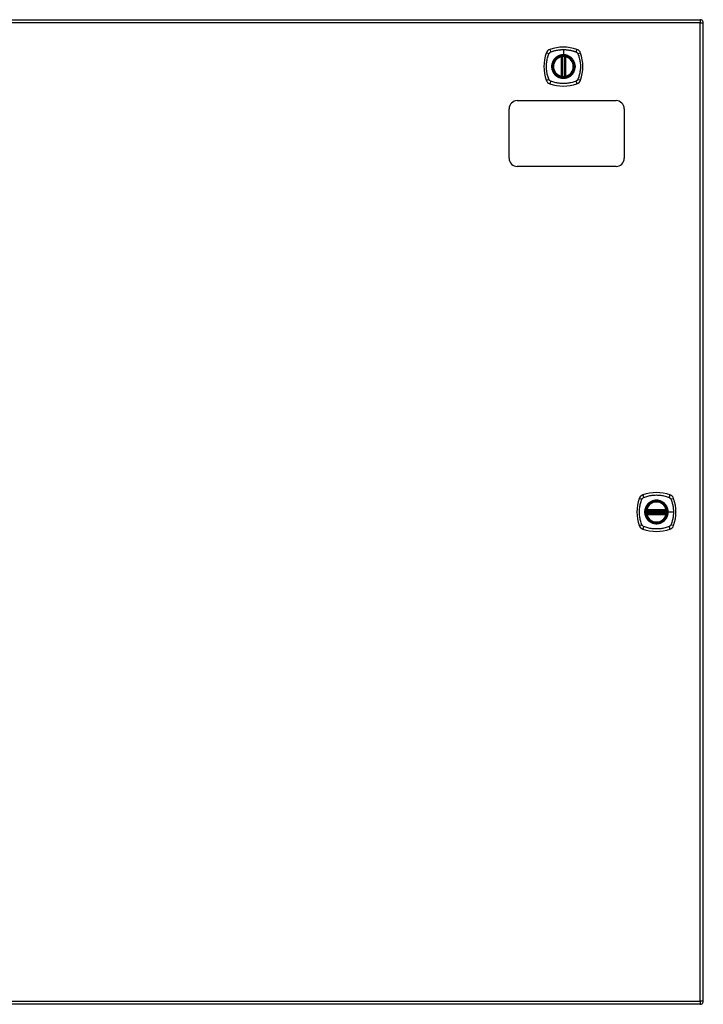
# Model space of a CAD drawing. Header units: inches. Extents: x 17 to 570, y 51 to 268.
# Tile 189 of 211: x 223 to 244, y 148 to 178. Entities that reach past the tile are written whole.
import ezdxf

# ---------------------------------------------------------------- set-up
doc = ezdxf.new("R2010")
doc.units = ezdxf.units.IN
doc.header["$MEASUREMENT"] = 0
doc.layers.add('Visible Edges(ANSI)', color=7, linetype='Continuous', lineweight=25)
doc.layers.add('Visible Tangent Edges(ANSI)', color=7, linetype='Continuous', lineweight=25)

msp = doc.modelspace()

# ---------------------------------------------------------------- linework, layer by layer
at = {"layer": 'Visible Edges(ANSI)'}
for p, q in [((184.091, 178.283), (243.696, 178.283)), ((243.795, 148.464), (243.795, 178.184)), ((239.485, 176.566), (239.485, 177.152)), ((239.505, 176.562), (239.505, 177.156)), ((239.584, 177.156), (239.584, 176.562)), ((239.604, 177.152), (239.604, 176.566)), ((238.143, 175.824), (241.143, 175.824)), ((237.893, 174.074), (237.893, 175.574)), ((241.393, 175.574), (241.393, 174.074)), ((241.143, 173.824), (238.143, 173.824)), ((242.074, 163.363), (242.667, 163.363)), ((242.078, 163.383), (242.663, 163.383)), ((242.667, 163.285), (242.074, 163.285)), ((242.663, 163.265), (242.078, 163.265)), ((243.696, 148.365), (184.091, 148.365))]:
    msp.add_line(p, q, dxfattribs=at)
at = {"layer": 'Visible Edges(ANSI)', "flags": 128}
for points in [[(239.516, 177.171), (239.514, 177.171), (239.513, 177.17), (239.511, 177.17), (239.51, 177.17), (239.508, 177.17), (239.507, 177.17), (239.505, 177.17), (239.504, 177.169), (239.502, 177.169), (239.501, 177.169), (239.5, 177.169), (239.499, 177.169), (239.497, 177.169), (239.496, 177.168), (239.495, 177.168), (239.495, 177.168), (239.494, 177.168), (239.493, 177.168), (239.493, 177.168), (239.492, 177.168), (239.492, 177.168), (239.492, 177.168), (239.491, 177.168), (239.491, 177.168)], [(239.598, 177.168), (239.598, 177.168), (239.598, 177.168), (239.597, 177.168), (239.597, 177.168), (239.596, 177.168), (239.596, 177.168), (239.595, 177.168), (239.594, 177.168), (239.594, 177.168), (239.593, 177.168), (239.592, 177.169), (239.59, 177.169), (239.589, 177.169), (239.588, 177.169), (239.587, 177.169), (239.585, 177.169), (239.584, 177.17), (239.583, 177.17), (239.581, 177.17), (239.579, 177.17), (239.578, 177.17), (239.576, 177.17), (239.575, 177.171), (239.573, 177.171)], [(239.491, 176.551), (239.491, 176.551), (239.492, 176.551), (239.492, 176.551), (239.492, 176.551), (239.493, 176.55), (239.493, 176.55), (239.494, 176.55), (239.495, 176.55), (239.495, 176.55), (239.496, 176.55), (239.497, 176.55), (239.499, 176.55), (239.5, 176.549), (239.501, 176.549), (239.502, 176.549), (239.504, 176.549), (239.505, 176.549), (239.507, 176.548), (239.508, 176.548), (239.51, 176.548), (239.511, 176.548), (239.513, 176.548), (239.514, 176.548), (239.516, 176.547)], [(239.573, 176.547), (239.575, 176.548), (239.576, 176.548), (239.578, 176.548), (239.579, 176.548), (239.581, 176.548), (239.583, 176.548), (239.584, 176.549), (239.585, 176.549), (239.587, 176.549), (239.588, 176.549), (239.589, 176.549), (239.59, 176.55), (239.592, 176.55), (239.593, 176.55), (239.594, 176.55), (239.594, 176.55), (239.595, 176.55), (239.596, 176.55), (239.596, 176.55), (239.597, 176.551), (239.597, 176.551), (239.598, 176.551), (239.598, 176.551), (239.598, 176.551)], [(242.062, 163.377), (242.062, 163.377), (242.062, 163.377), (242.062, 163.377), (242.062, 163.376), (242.062, 163.376), (242.062, 163.375), (242.062, 163.375), (242.062, 163.374), (242.061, 163.373), (242.061, 163.372), (242.061, 163.371), (242.061, 163.37), (242.061, 163.369), (242.061, 163.368), (242.06, 163.366), (242.06, 163.365), (242.06, 163.364), (242.06, 163.362), (242.06, 163.361), (242.06, 163.359), (242.059, 163.358), (242.059, 163.356), (242.059, 163.354), (242.059, 163.353)], [(242.682, 163.353), (242.682, 163.354), (242.682, 163.356), (242.682, 163.358), (242.682, 163.359), (242.681, 163.361), (242.681, 163.362), (242.681, 163.364), (242.681, 163.365), (242.681, 163.366), (242.68, 163.368), (242.68, 163.369), (242.68, 163.37), (242.68, 163.371), (242.68, 163.372), (242.68, 163.373), (242.68, 163.374), (242.679, 163.375), (242.679, 163.375), (242.679, 163.376), (242.679, 163.376), (242.679, 163.377), (242.679, 163.377), (242.679, 163.377), (242.679, 163.377)], [(242.059, 163.295), (242.059, 163.294), (242.059, 163.292), (242.059, 163.291), (242.06, 163.289), (242.06, 163.288), (242.06, 163.286), (242.06, 163.285), (242.06, 163.283), (242.06, 163.282), (242.061, 163.281), (242.061, 163.279), (242.061, 163.278), (242.061, 163.277), (242.061, 163.276), (242.061, 163.275), (242.062, 163.274), (242.062, 163.273), (242.062, 163.273), (242.062, 163.272), (242.062, 163.272), (242.062, 163.271), (242.062, 163.271), (242.062, 163.271), (242.062, 163.271)], [(242.679, 163.271), (242.679, 163.271), (242.679, 163.271), (242.679, 163.271), (242.679, 163.272), (242.679, 163.272), (242.679, 163.273), (242.679, 163.273), (242.68, 163.274), (242.68, 163.275), (242.68, 163.276), (242.68, 163.277), (242.68, 163.278), (242.68, 163.279), (242.68, 163.281), (242.681, 163.282), (242.681, 163.283), (242.681, 163.285), (242.681, 163.286), (242.681, 163.288), (242.682, 163.289), (242.682, 163.291), (242.682, 163.292), (242.682, 163.294), (242.682, 163.295)]]:
    msp.add_lwpolyline(points, dxfattribs=at)
at = {"layer": 'Visible Edges(ANSI)'}
for centre, radius in [((239.545, 176.859), 0.32), ((239.545, 176.859), 0.315), ((242.371, 163.324), 0.32), ((242.371, 163.324), 0.315)]:
    msp.add_circle(centre, radius, dxfattribs=at)
for centre, radius, start, end in [((243.696, 178.184), 0.099, 0, 90), ((239.545, 176.17), 1.28, 71.2278, 108.7722), ((240.234, 176.859), 1.28, 161.2278, 198.7722), ((239.19, 177.214), 0.177, 108.7722, 161.2278), ((239.545, 176.859), 0.313, 103.6344, 256.3656), ((239.545, 176.859), 0.313, 99.784, 103.6344), ((239.474, 177.152), 0.0118, 0, 103.6344), ((239.493, 177.156), 0.0118, 0, 99.784), ((239.545, 176.859), 0.313, 84.7499, 95.2501), ((239.596, 177.156), 0.0118, 80.216, 180), ((239.545, 176.859), 0.313, 76.3656, 80.216), ((239.616, 177.152), 0.0118, 76.3656, 180), ((239.545, 176.859), 0.313, 283.6344, 76.3656), ((239.899, 177.214), 0.177, 18.7722, 71.2278), ((238.856, 176.859), 1.28, 341.2278, 18.7722), ((239.474, 176.566), 0.0118, 256.3656, 0), ((239.545, 176.859), 0.313, 256.3656, 260.216), ((239.493, 176.562), 0.0118, 260.216, 0), ((239.545, 176.859), 0.313, 264.7499, 275.2501), ((239.596, 176.562), 0.0118, 180, 279.784), ((239.545, 176.859), 0.313, 279.784, 283.6344), ((239.616, 176.566), 0.0118, 180, 283.6344), ((239.19, 176.504), 0.177, 198.7722, 251.2278), ((239.545, 177.548), 1.28, 251.2278, 288.7722), ((239.899, 176.504), 0.177, 288.7722, 341.2278), ((238.143, 175.574), 0.25, 90, 180), ((241.143, 175.574), 0.25, 0, 90), ((238.143, 174.074), 0.25, 180, 270), ((241.143, 174.074), 0.25, 270, 0), ((243.06, 163.324), 1.28, 161.2278, 198.7722), ((242.016, 163.679), 0.177, 108.7722, 161.2278), ((242.371, 162.635), 1.28, 71.2278, 108.7722), ((242.725, 163.679), 0.177, 18.7722, 71.2278), ((241.682, 163.324), 1.28, 341.2278, 18.7722), ((242.371, 163.324), 0.313, 174.7499, 185.2501), ((242.371, 163.324), 0.313, 166.3656, 170.216), ((242.074, 163.375), 0.0118, 170.216, 270), ((242.371, 163.324), 0.313, 13.6344, 166.3656), ((242.078, 163.395), 0.0118, 166.3656, 270), ((242.663, 163.395), 0.0118, 270, 13.6344), ((242.667, 163.375), 0.0118, 270, 9.784), ((242.371, 163.324), 0.313, 9.784, 13.6344), ((242.371, 163.324), 0.313, 354.7499, 5.2501), ((242.074, 163.273), 0.0118, 90, 189.784), ((242.371, 163.324), 0.313, 189.784, 193.6344), ((242.078, 163.253), 0.0118, 90, 193.6344), ((242.371, 163.324), 0.313, 193.6344, 346.3656), ((242.663, 163.253), 0.0118, 346.3656, 90), ((242.667, 163.273), 0.0118, 350.216, 90), ((242.371, 163.324), 0.313, 346.3656, 350.216), ((242.016, 162.969), 0.177, 198.7722, 251.2278), ((242.371, 164.013), 1.28, 251.2278, 288.7722), ((242.725, 162.969), 0.177, 288.7722, 341.2278), ((243.696, 148.464), 0.099, 270, 0)]:
    msp.add_arc(centre, radius, start, end, dxfattribs=at)
at = {"layer": 'Visible Tangent Edges(ANSI)'}
for p, q in [((243.696, 178.184), (184.091, 178.184)), ((243.696, 178.283), (243.696, 178.184)), ((243.696, 178.184), (243.795, 178.184)), ((243.696, 148.464), (243.696, 178.184)), ((239.474, 177.152), (239.471, 177.163)), ((239.474, 177.152), (239.485, 177.152)), ((239.474, 177.152), (239.474, 176.566)), ((239.485, 177.152), (239.495, 177.152)), ((239.491, 177.168), (239.492, 177.162)), ((239.495, 177.156), (239.505, 177.156)), ((239.495, 176.566), (239.495, 177.152)), ((239.517, 177.159), (239.516, 177.171)), ((239.517, 176.559), (239.517, 177.159)), ((239.545, 177.376), (239.545, 177.216)), ((239.545, 177.211), (239.545, 177.216)), ((239.572, 177.159), (239.573, 177.171)), ((239.572, 177.159), (239.572, 176.559)), ((239.584, 177.156), (239.594, 177.156)), ((239.594, 177.152), (239.604, 177.152)), ((239.594, 177.152), (239.594, 176.566)), ((239.597, 177.162), (239.598, 177.168)), ((239.604, 177.152), (239.616, 177.152)), ((239.618, 177.163), (239.616, 177.152)), ((239.616, 176.566), (239.616, 177.152)), ((239.471, 176.555), (239.474, 176.566)), ((239.485, 176.566), (239.474, 176.566)), ((239.495, 176.566), (239.485, 176.566)), ((239.492, 176.557), (239.491, 176.551)), ((239.505, 176.562), (239.495, 176.562)), ((239.516, 176.547), (239.517, 176.559)), ((239.573, 176.547), (239.572, 176.559)), ((239.594, 176.562), (239.584, 176.562)), ((239.604, 176.566), (239.594, 176.566)), ((239.598, 176.551), (239.597, 176.557)), ((239.616, 176.566), (239.604, 176.566)), ((239.616, 176.566), (239.618, 176.555)), ((242.059, 163.353), (242.071, 163.352)), ((242.068, 163.376), (242.062, 163.377)), ((242.066, 163.398), (242.078, 163.395)), ((242.074, 163.363), (242.074, 163.374)), ((242.078, 163.383), (242.078, 163.395)), ((242.663, 163.395), (242.078, 163.395)), ((242.078, 163.373), (242.078, 163.383)), ((242.078, 163.373), (242.663, 163.373)), ((242.663, 163.395), (242.675, 163.398)), ((242.663, 163.395), (242.663, 163.383)), ((242.663, 163.383), (242.663, 163.373)), ((242.667, 163.374), (242.667, 163.363)), ((242.67, 163.352), (242.682, 163.353)), ((242.679, 163.377), (242.673, 163.376)), ((242.059, 163.295), (242.071, 163.297)), ((242.062, 163.271), (242.068, 163.272)), ((242.078, 163.253), (242.066, 163.25)), ((242.071, 163.352), (242.67, 163.352)), ((242.67, 163.297), (242.071, 163.297)), ((242.074, 163.275), (242.074, 163.285)), ((242.078, 163.265), (242.078, 163.275)), ((242.663, 163.275), (242.078, 163.275)), ((242.078, 163.253), (242.078, 163.265)), ((242.078, 163.253), (242.663, 163.253)), ((242.663, 163.275), (242.663, 163.265)), ((242.663, 163.265), (242.663, 163.253)), ((242.675, 163.25), (242.663, 163.253)), ((242.667, 163.285), (242.667, 163.275)), ((242.67, 163.297), (242.682, 163.295)), ((242.673, 163.272), (242.679, 163.271)), ((242.723, 163.324), (242.727, 163.324)), ((242.887, 163.324), (242.727, 163.324)), ((184.091, 148.464), (243.696, 148.464)), ((243.696, 148.464), (243.696, 148.365)), ((243.795, 148.464), (243.696, 148.464))]:
    msp.add_line(p, q, dxfattribs=at)
at = {"layer": 'Visible Tangent Edges(ANSI)', "flags": 128}
for points in [[(239.105, 176.471), (239.091, 176.504), (239.08, 176.535), (239.071, 176.566), (239.062, 176.598), (239.054, 176.63), (239.047, 176.662), (239.041, 176.695), (239.037, 176.727), (239.033, 176.76), (239.03, 176.793), (239.029, 176.826), (239.028, 176.859), (239.029, 176.892), (239.03, 176.925), (239.033, 176.958), (239.037, 176.991), (239.041, 177.023), (239.047, 177.056), (239.054, 177.088), (239.062, 177.12), (239.071, 177.152), (239.08, 177.183), (239.091, 177.214), (239.105, 177.248)], [(239.105, 177.248), (239.105, 177.249), (239.106, 177.25), (239.107, 177.252), (239.107, 177.253), (239.108, 177.255), (239.109, 177.256), (239.11, 177.257), (239.11, 177.259), (239.111, 177.26), (239.112, 177.261), (239.113, 177.262), (239.114, 177.264), (239.115, 177.265), (239.116, 177.266), (239.117, 177.267), (239.118, 177.269), (239.119, 177.27), (239.12, 177.271), (239.121, 177.272), (239.122, 177.273), (239.123, 177.275), (239.124, 177.276), (239.125, 177.277), (239.126, 177.278)], [(239.126, 177.278), (239.127, 177.279), (239.128, 177.28), (239.129, 177.281), (239.13, 177.282), (239.131, 177.283), (239.133, 177.284), (239.134, 177.285), (239.135, 177.286), (239.136, 177.287), (239.137, 177.288), (239.139, 177.289), (239.14, 177.29), (239.141, 177.291), (239.142, 177.291), (239.144, 177.292), (239.145, 177.293), (239.146, 177.294), (239.148, 177.295), (239.149, 177.295), (239.15, 177.296), (239.152, 177.297), (239.153, 177.298), (239.155, 177.298), (239.156, 177.299)], [(239.156, 177.299), (239.174, 177.307), (239.189, 177.313), (239.205, 177.318), (239.221, 177.323), (239.236, 177.328), (239.252, 177.333), (239.268, 177.337), (239.284, 177.342), (239.3, 177.346), (239.316, 177.35), (239.332, 177.353), (239.348, 177.356), (239.364, 177.359), (239.38, 177.362), (239.397, 177.365), (239.413, 177.367), (239.429, 177.369), (239.446, 177.371), (239.462, 177.372), (239.479, 177.374), (239.495, 177.374), (239.512, 177.375), (239.528, 177.376), (239.545, 177.376)], [(239.545, 177.211), (239.636, 177.199), (239.721, 177.164), (239.794, 177.108), (239.85, 177.035), (239.885, 176.95), (239.897, 176.859), (239.885, 176.768), (239.849, 176.683), (239.793, 176.61), (239.721, 176.554), (239.636, 176.519), (239.544, 176.507), (239.453, 176.519), (239.368, 176.554), (239.295, 176.61), (239.239, 176.683), (239.204, 176.768), (239.192, 176.859), (239.204, 176.951), (239.24, 177.036), (239.296, 177.108), (239.368, 177.164), (239.453, 177.199), (239.545, 177.211)], [(239.317, 177.134), (239.315, 177.132), (239.313, 177.13), (239.311, 177.128), (239.309, 177.126), (239.306, 177.125), (239.304, 177.123), (239.302, 177.121), (239.3, 177.119), (239.298, 177.117), (239.296, 177.115), (239.294, 177.113), (239.292, 177.111), (239.29, 177.109), (239.288, 177.107), (239.287, 177.105), (239.285, 177.103), (239.283, 177.101), (239.281, 177.099), (239.279, 177.097), (239.277, 177.095), (239.275, 177.093), (239.274, 177.091), (239.272, 177.089), (239.27, 177.087)], [(239.545, 177.216), (239.534, 177.216), (239.524, 177.215), (239.514, 177.215), (239.503, 177.214), (239.493, 177.212), (239.483, 177.211), (239.473, 177.209), (239.463, 177.206), (239.453, 177.204), (239.443, 177.201), (239.433, 177.198), (239.424, 177.195), (239.414, 177.191), (239.404, 177.187), (239.395, 177.183), (239.386, 177.179), (239.377, 177.174), (239.368, 177.169), (239.359, 177.164), (239.35, 177.158), (239.341, 177.152), (239.333, 177.146), (239.325, 177.14), (239.317, 177.134)], [(239.492, 177.162), (239.492, 177.162), (239.491, 177.162), (239.49, 177.163), (239.489, 177.163), (239.488, 177.163), (239.488, 177.164), (239.487, 177.164), (239.486, 177.164), (239.485, 177.164), (239.484, 177.164), (239.483, 177.164), (239.482, 177.164), (239.481, 177.164), (239.48, 177.164), (239.479, 177.164), (239.478, 177.164), (239.477, 177.164), (239.476, 177.164), (239.475, 177.164), (239.475, 177.164), (239.474, 177.164), (239.473, 177.164), (239.472, 177.164), (239.471, 177.163)], [(239.495, 177.156), (239.495, 177.156), (239.495, 177.156), (239.495, 177.157), (239.495, 177.157), (239.495, 177.157), (239.495, 177.158), (239.495, 177.158), (239.495, 177.158), (239.494, 177.158), (239.494, 177.159), (239.494, 177.159), (239.494, 177.159), (239.494, 177.159), (239.494, 177.159), (239.494, 177.16), (239.494, 177.16), (239.493, 177.16), (239.493, 177.16), (239.493, 177.161), (239.493, 177.161), (239.493, 177.161), (239.493, 177.161), (239.493, 177.161), (239.492, 177.162)], [(239.495, 177.152), (239.495, 177.152), (239.495, 177.152), (239.495, 177.152), (239.495, 177.153), (239.495, 177.153), (239.495, 177.153), (239.495, 177.153), (239.495, 177.153), (239.495, 177.153), (239.495, 177.154), (239.495, 177.154), (239.495, 177.154), (239.495, 177.154), (239.495, 177.154), (239.495, 177.154), (239.495, 177.155), (239.495, 177.155), (239.495, 177.155), (239.495, 177.155), (239.495, 177.155), (239.495, 177.155), (239.495, 177.156), (239.495, 177.156), (239.495, 177.156)], [(239.505, 177.156), (239.505, 177.156), (239.505, 177.156), (239.505, 177.156), (239.506, 177.156), (239.506, 177.156), (239.506, 177.156), (239.506, 177.156), (239.507, 177.156), (239.507, 177.157), (239.508, 177.157), (239.508, 177.157), (239.509, 177.157), (239.509, 177.157), (239.51, 177.157), (239.51, 177.158), (239.511, 177.158), (239.512, 177.158), (239.512, 177.158), (239.513, 177.158), (239.514, 177.158), (239.515, 177.159), (239.515, 177.159), (239.516, 177.159), (239.517, 177.159)], [(239.545, 177.376), (239.561, 177.376), (239.578, 177.375), (239.594, 177.374), (239.611, 177.374), (239.627, 177.372), (239.643, 177.371), (239.66, 177.369), (239.676, 177.367), (239.693, 177.365), (239.709, 177.362), (239.725, 177.359), (239.741, 177.356), (239.757, 177.353), (239.774, 177.35), (239.79, 177.346), (239.805, 177.342), (239.821, 177.337), (239.837, 177.333), (239.853, 177.328), (239.869, 177.323), (239.884, 177.318), (239.9, 177.313), (239.915, 177.307), (239.933, 177.299)], [(239.772, 177.134), (239.764, 177.14), (239.756, 177.146), (239.748, 177.152), (239.739, 177.158), (239.73, 177.164), (239.721, 177.169), (239.712, 177.174), (239.703, 177.179), (239.694, 177.183), (239.685, 177.187), (239.675, 177.191), (239.666, 177.195), (239.656, 177.198), (239.646, 177.201), (239.636, 177.204), (239.626, 177.207), (239.616, 177.209), (239.606, 177.211), (239.596, 177.212), (239.586, 177.214), (239.575, 177.215), (239.565, 177.215), (239.555, 177.216), (239.545, 177.216)], [(239.572, 177.159), (239.573, 177.159), (239.574, 177.159), (239.574, 177.159), (239.575, 177.158), (239.576, 177.158), (239.577, 177.158), (239.577, 177.158), (239.578, 177.158), (239.579, 177.158), (239.579, 177.157), (239.58, 177.157), (239.58, 177.157), (239.581, 177.157), (239.581, 177.157), (239.582, 177.157), (239.582, 177.156), (239.583, 177.156), (239.583, 177.156), (239.583, 177.156), (239.584, 177.156), (239.584, 177.156), (239.584, 177.156), (239.584, 177.156), (239.584, 177.156)], [(239.597, 177.162), (239.597, 177.161), (239.596, 177.161), (239.596, 177.161), (239.596, 177.161), (239.596, 177.161), (239.596, 177.16), (239.596, 177.16), (239.596, 177.16), (239.595, 177.16), (239.595, 177.159), (239.595, 177.159), (239.595, 177.159), (239.595, 177.159), (239.595, 177.159), (239.595, 177.158), (239.595, 177.158), (239.594, 177.158), (239.594, 177.158), (239.594, 177.157), (239.594, 177.157), (239.594, 177.157), (239.594, 177.156), (239.594, 177.156), (239.594, 177.156)], [(239.594, 177.156), (239.594, 177.156), (239.594, 177.156), (239.594, 177.155), (239.594, 177.155), (239.594, 177.155), (239.594, 177.155), (239.594, 177.155), (239.594, 177.155), (239.594, 177.154), (239.594, 177.154), (239.594, 177.154), (239.594, 177.154), (239.594, 177.154), (239.594, 177.154), (239.594, 177.153), (239.594, 177.153), (239.594, 177.153), (239.594, 177.153), (239.594, 177.153), (239.594, 177.153), (239.594, 177.152), (239.594, 177.152), (239.594, 177.152), (239.594, 177.152)], [(239.618, 177.163), (239.617, 177.164), (239.616, 177.164), (239.616, 177.164), (239.615, 177.164), (239.614, 177.164), (239.613, 177.164), (239.612, 177.164), (239.611, 177.164), (239.61, 177.164), (239.609, 177.164), (239.608, 177.164), (239.607, 177.164), (239.606, 177.164), (239.605, 177.164), (239.604, 177.164), (239.603, 177.164), (239.602, 177.164), (239.602, 177.164), (239.601, 177.163), (239.6, 177.163), (239.599, 177.163), (239.598, 177.162), (239.597, 177.162), (239.597, 177.162)], [(239.819, 177.087), (239.817, 177.089), (239.816, 177.091), (239.814, 177.093), (239.812, 177.095), (239.81, 177.097), (239.808, 177.099), (239.806, 177.101), (239.804, 177.103), (239.803, 177.105), (239.801, 177.107), (239.799, 177.109), (239.797, 177.111), (239.795, 177.113), (239.793, 177.115), (239.791, 177.117), (239.789, 177.119), (239.787, 177.121), (239.785, 177.123), (239.783, 177.125), (239.781, 177.126), (239.778, 177.128), (239.776, 177.13), (239.774, 177.132), (239.772, 177.134)], [(239.933, 177.299), (239.936, 177.298), (239.939, 177.296), (239.941, 177.295), (239.944, 177.293), (239.947, 177.292), (239.949, 177.29), (239.952, 177.288), (239.954, 177.286), (239.956, 177.284), (239.959, 177.282), (239.961, 177.28), (239.963, 177.278), (239.965, 177.276), (239.967, 177.273), (239.969, 177.271), (239.971, 177.269), (239.973, 177.266), (239.975, 177.264), (239.977, 177.261), (239.979, 177.259), (239.98, 177.256), (239.982, 177.253), (239.983, 177.25), (239.984, 177.248)], [(239.984, 177.248), (239.998, 177.214), (240.009, 177.183), (240.018, 177.152), (240.027, 177.12), (240.035, 177.088), (240.042, 177.056), (240.048, 177.023), (240.052, 176.991), (240.056, 176.958), (240.059, 176.925), (240.061, 176.892), (240.061, 176.859), (240.061, 176.826), (240.059, 176.793), (240.056, 176.76), (240.052, 176.727), (240.048, 176.695), (240.042, 176.662), (240.035, 176.63), (240.027, 176.598), (240.018, 176.566), (240.009, 176.535), (239.998, 176.504), (239.984, 176.471)], [(239.27, 177.087), (239.257, 177.071), (239.246, 177.054), (239.235, 177.036), (239.225, 177.018), (239.216, 176.999), (239.209, 176.98), (239.202, 176.961), (239.197, 176.941), (239.193, 176.921), (239.19, 176.9), (239.188, 176.88), (239.188, 176.859), (239.188, 176.838), (239.19, 176.818), (239.193, 176.797), (239.197, 176.777), (239.203, 176.757), (239.209, 176.738), (239.217, 176.719), (239.225, 176.7), (239.235, 176.682), (239.246, 176.664), (239.257, 176.648), (239.27, 176.632)], [(239.819, 176.632), (239.832, 176.648), (239.843, 176.665), (239.854, 176.682), (239.864, 176.7), (239.873, 176.719), (239.88, 176.738), (239.887, 176.758), (239.892, 176.778), (239.896, 176.798), (239.899, 176.818), (239.901, 176.838), (239.901, 176.859), (239.901, 176.88), (239.899, 176.9), (239.896, 176.921), (239.892, 176.941), (239.887, 176.961), (239.88, 176.98), (239.873, 176.999), (239.864, 177.018), (239.854, 177.036), (239.843, 177.054), (239.832, 177.071), (239.819, 177.087)], [(239.27, 176.632), (239.272, 176.629), (239.274, 176.627), (239.275, 176.625), (239.277, 176.623), (239.279, 176.621), (239.281, 176.619), (239.283, 176.617), (239.285, 176.615), (239.287, 176.613), (239.288, 176.611), (239.29, 176.609), (239.292, 176.607), (239.294, 176.605), (239.296, 176.603), (239.298, 176.601), (239.3, 176.599), (239.302, 176.597), (239.304, 176.595), (239.306, 176.594), (239.309, 176.592), (239.311, 176.59), (239.313, 176.588), (239.315, 176.586), (239.317, 176.585)], [(239.317, 176.585), (239.333, 176.572), (239.35, 176.56), (239.368, 176.549), (239.386, 176.54), (239.404, 176.531), (239.424, 176.523), (239.443, 176.517), (239.463, 176.512), (239.483, 176.508), (239.503, 176.505), (239.524, 176.503), (239.545, 176.502), (239.565, 176.503), (239.586, 176.505), (239.606, 176.508), (239.626, 176.512), (239.646, 176.517), (239.666, 176.524), (239.685, 176.531), (239.704, 176.54), (239.722, 176.549), (239.739, 176.56), (239.756, 176.572), (239.772, 176.585)], [(239.471, 176.555), (239.472, 176.555), (239.473, 176.555), (239.474, 176.554), (239.475, 176.554), (239.475, 176.554), (239.476, 176.554), (239.477, 176.554), (239.478, 176.554), (239.479, 176.554), (239.48, 176.554), (239.481, 176.554), (239.482, 176.554), (239.483, 176.554), (239.484, 176.554), (239.485, 176.554), (239.486, 176.554), (239.487, 176.555), (239.488, 176.555), (239.488, 176.555), (239.489, 176.555), (239.49, 176.556), (239.491, 176.556), (239.492, 176.556), (239.492, 176.557)], [(239.492, 176.557), (239.493, 176.557), (239.493, 176.557), (239.493, 176.557), (239.493, 176.557), (239.493, 176.558), (239.493, 176.558), (239.493, 176.558), (239.494, 176.558), (239.494, 176.559), (239.494, 176.559), (239.494, 176.559), (239.494, 176.559), (239.494, 176.559), (239.494, 176.56), (239.494, 176.56), (239.495, 176.56), (239.495, 176.56), (239.495, 176.561), (239.495, 176.561), (239.495, 176.561), (239.495, 176.562), (239.495, 176.562), (239.495, 176.562), (239.495, 176.562)], [(239.495, 176.562), (239.495, 176.562), (239.495, 176.563), (239.495, 176.563), (239.495, 176.563), (239.495, 176.563), (239.495, 176.563), (239.495, 176.564), (239.495, 176.564), (239.495, 176.564), (239.495, 176.564), (239.495, 176.564), (239.495, 176.564), (239.495, 176.565), (239.495, 176.565), (239.495, 176.565), (239.495, 176.565), (239.495, 176.565), (239.495, 176.565), (239.495, 176.566), (239.495, 176.566), (239.495, 176.566), (239.495, 176.566), (239.495, 176.566), (239.495, 176.566)], [(239.517, 176.559), (239.516, 176.559), (239.515, 176.56), (239.515, 176.56), (239.514, 176.56), (239.513, 176.56), (239.512, 176.56), (239.512, 176.56), (239.511, 176.561), (239.51, 176.561), (239.51, 176.561), (239.509, 176.561), (239.509, 176.561), (239.508, 176.561), (239.508, 176.562), (239.507, 176.562), (239.507, 176.562), (239.506, 176.562), (239.506, 176.562), (239.506, 176.562), (239.506, 176.562), (239.505, 176.562), (239.505, 176.562), (239.505, 176.562), (239.505, 176.562)], [(239.584, 176.562), (239.584, 176.562), (239.584, 176.562), (239.584, 176.562), (239.584, 176.562), (239.583, 176.562), (239.583, 176.562), (239.583, 176.562), (239.582, 176.562), (239.582, 176.562), (239.581, 176.562), (239.581, 176.561), (239.58, 176.561), (239.58, 176.561), (239.579, 176.561), (239.579, 176.561), (239.578, 176.561), (239.577, 176.56), (239.577, 176.56), (239.576, 176.56), (239.575, 176.56), (239.574, 176.56), (239.574, 176.56), (239.573, 176.559), (239.572, 176.559)], [(239.594, 176.566), (239.594, 176.566), (239.594, 176.566), (239.594, 176.566), (239.594, 176.566), (239.594, 176.566), (239.594, 176.565), (239.594, 176.565), (239.594, 176.565), (239.594, 176.565), (239.594, 176.565), (239.594, 176.565), (239.594, 176.564), (239.594, 176.564), (239.594, 176.564), (239.594, 176.564), (239.594, 176.564), (239.594, 176.564), (239.594, 176.563), (239.594, 176.563), (239.594, 176.563), (239.594, 176.563), (239.594, 176.563), (239.594, 176.562), (239.594, 176.562)], [(239.594, 176.562), (239.594, 176.562), (239.594, 176.562), (239.594, 176.562), (239.594, 176.561), (239.594, 176.561), (239.594, 176.561), (239.594, 176.56), (239.595, 176.56), (239.595, 176.56), (239.595, 176.56), (239.595, 176.559), (239.595, 176.559), (239.595, 176.559), (239.595, 176.559), (239.595, 176.559), (239.596, 176.558), (239.596, 176.558), (239.596, 176.558), (239.596, 176.558), (239.596, 176.557), (239.596, 176.557), (239.596, 176.557), (239.597, 176.557), (239.597, 176.557)], [(239.597, 176.557), (239.597, 176.556), (239.598, 176.556), (239.599, 176.556), (239.6, 176.555), (239.601, 176.555), (239.602, 176.555), (239.602, 176.555), (239.603, 176.554), (239.604, 176.554), (239.605, 176.554), (239.606, 176.554), (239.607, 176.554), (239.608, 176.554), (239.609, 176.554), (239.61, 176.554), (239.611, 176.554), (239.612, 176.554), (239.613, 176.554), (239.614, 176.554), (239.615, 176.554), (239.616, 176.554), (239.616, 176.555), (239.617, 176.555), (239.618, 176.555)], [(239.772, 176.585), (239.774, 176.586), (239.776, 176.588), (239.778, 176.59), (239.781, 176.592), (239.783, 176.594), (239.785, 176.595), (239.787, 176.597), (239.789, 176.599), (239.791, 176.601), (239.793, 176.603), (239.795, 176.605), (239.797, 176.607), (239.799, 176.609), (239.801, 176.611), (239.803, 176.613), (239.804, 176.615), (239.806, 176.617), (239.808, 176.619), (239.81, 176.621), (239.812, 176.623), (239.814, 176.625), (239.816, 176.627), (239.817, 176.629), (239.819, 176.632)], [(239.156, 176.419), (239.153, 176.421), (239.15, 176.422), (239.148, 176.423), (239.145, 176.425), (239.142, 176.427), (239.14, 176.428), (239.137, 176.43), (239.135, 176.432), (239.133, 176.434), (239.13, 176.436), (239.128, 176.438), (239.126, 176.44), (239.124, 176.443), (239.122, 176.445), (239.12, 176.447), (239.118, 176.45), (239.116, 176.452), (239.114, 176.455), (239.112, 176.457), (239.11, 176.46), (239.109, 176.462), (239.107, 176.465), (239.106, 176.468), (239.105, 176.471)], [(239.933, 176.419), (239.9, 176.405), (239.869, 176.395), (239.837, 176.385), (239.806, 176.377), (239.774, 176.369), (239.741, 176.362), (239.709, 176.356), (239.676, 176.351), (239.644, 176.347), (239.611, 176.345), (239.578, 176.343), (239.545, 176.343), (239.512, 176.343), (239.479, 176.345), (239.446, 176.347), (239.413, 176.351), (239.38, 176.356), (239.348, 176.362), (239.316, 176.369), (239.284, 176.376), (239.252, 176.385), (239.221, 176.395), (239.19, 176.405), (239.156, 176.419)], [(239.984, 176.471), (239.983, 176.468), (239.982, 176.465), (239.98, 176.462), (239.979, 176.46), (239.977, 176.457), (239.975, 176.455), (239.973, 176.452), (239.972, 176.45), (239.97, 176.447), (239.968, 176.445), (239.965, 176.443), (239.963, 176.44), (239.961, 176.438), (239.959, 176.436), (239.957, 176.434), (239.954, 176.432), (239.952, 176.43), (239.949, 176.429), (239.947, 176.427), (239.944, 176.425), (239.941, 176.424), (239.939, 176.422), (239.936, 176.421), (239.933, 176.419)], [(241.931, 162.936), (241.917, 162.969), (241.906, 163), (241.897, 163.031), (241.888, 163.063), (241.88, 163.095), (241.873, 163.127), (241.867, 163.16), (241.863, 163.192), (241.859, 163.225), (241.856, 163.258), (241.855, 163.291), (241.854, 163.324), (241.855, 163.357), (241.856, 163.39), (241.859, 163.423), (241.863, 163.456), (241.867, 163.488), (241.873, 163.521), (241.88, 163.553), (241.888, 163.585), (241.897, 163.617), (241.906, 163.648), (241.917, 163.679), (241.931, 163.713)], [(241.931, 163.713), (241.932, 163.715), (241.933, 163.718), (241.935, 163.721), (241.936, 163.724), (241.938, 163.726), (241.94, 163.729), (241.942, 163.731), (241.944, 163.734), (241.946, 163.736), (241.948, 163.738), (241.95, 163.741), (241.952, 163.743), (241.954, 163.745), (241.956, 163.747), (241.959, 163.749), (241.961, 163.751), (241.963, 163.753), (241.966, 163.755), (241.968, 163.756), (241.971, 163.758), (241.974, 163.76), (241.976, 163.761), (241.979, 163.763), (241.982, 163.764)], [(241.982, 163.764), (242.016, 163.778), (242.047, 163.788), (242.078, 163.798), (242.11, 163.807), (242.141, 163.815), (242.174, 163.821), (242.206, 163.827), (242.239, 163.832), (242.271, 163.836), (242.304, 163.839), (242.337, 163.84), (242.37, 163.841), (242.403, 163.84), (242.436, 163.839), (242.469, 163.836), (242.502, 163.832), (242.535, 163.827), (242.567, 163.821), (242.599, 163.815), (242.631, 163.807), (242.663, 163.798), (242.695, 163.788), (242.726, 163.778), (242.759, 163.764)], [(242.723, 163.324), (242.711, 163.233), (242.676, 163.148), (242.619, 163.075), (242.547, 163.019), (242.462, 162.984), (242.37, 162.972), (242.279, 162.984), (242.194, 163.019), (242.121, 163.075), (242.065, 163.148), (242.03, 163.233), (242.018, 163.324), (242.03, 163.416), (242.066, 163.501), (242.122, 163.574), (242.194, 163.629), (242.279, 163.664), (242.371, 163.676), (242.462, 163.664), (242.547, 163.629), (242.62, 163.573), (242.676, 163.5), (242.711, 163.415), (242.723, 163.324)], [(242.598, 163.599), (242.582, 163.611), (242.565, 163.623), (242.547, 163.634), (242.529, 163.643), (242.511, 163.652), (242.491, 163.66), (242.472, 163.666), (242.452, 163.672), (242.432, 163.676), (242.412, 163.679), (242.391, 163.68), (242.37, 163.681), (242.35, 163.68), (242.329, 163.679), (242.309, 163.676), (242.289, 163.671), (242.269, 163.666), (242.249, 163.66), (242.23, 163.652), (242.211, 163.643), (242.193, 163.634), (242.176, 163.623), (242.159, 163.611), (242.143, 163.599)], [(242.759, 163.764), (242.761, 163.763), (242.762, 163.763), (242.763, 163.762), (242.765, 163.761), (242.766, 163.761), (242.767, 163.76), (242.769, 163.759), (242.77, 163.758), (242.771, 163.757), (242.773, 163.757), (242.774, 163.756), (242.775, 163.755), (242.776, 163.754), (242.778, 163.753), (242.779, 163.752), (242.78, 163.751), (242.781, 163.75), (242.782, 163.749), (242.784, 163.748), (242.785, 163.747), (242.786, 163.746), (242.787, 163.745), (242.788, 163.744), (242.789, 163.743)], [(242.789, 163.743), (242.79, 163.742), (242.791, 163.741), (242.792, 163.74), (242.794, 163.738), (242.795, 163.737), (242.796, 163.736), (242.797, 163.735), (242.797, 163.734), (242.798, 163.732), (242.799, 163.731), (242.8, 163.73), (242.801, 163.729), (242.802, 163.727), (242.803, 163.726), (242.804, 163.725), (242.805, 163.724), (242.805, 163.722), (242.806, 163.721), (242.807, 163.72), (242.808, 163.718), (242.808, 163.717), (242.809, 163.715), (242.81, 163.714), (242.81, 163.713)], [(242.81, 163.713), (242.819, 163.695), (242.824, 163.679), (242.83, 163.664), (242.835, 163.648), (242.84, 163.632), (242.844, 163.617), (242.849, 163.601), (242.853, 163.585), (242.857, 163.569), (242.861, 163.553), (242.865, 163.537), (242.868, 163.521), (242.871, 163.505), (242.874, 163.488), (242.876, 163.472), (242.878, 163.456), (242.88, 163.439), (242.882, 163.423), (242.884, 163.407), (242.885, 163.39), (242.886, 163.374), (242.887, 163.357), (242.887, 163.341), (242.887, 163.324)], [(242.096, 163.552), (242.083, 163.536), (242.072, 163.519), (242.061, 163.501), (242.051, 163.483), (242.042, 163.464), (242.035, 163.445), (242.028, 163.426), (242.023, 163.406), (242.019, 163.386), (242.016, 163.365), (242.014, 163.345), (242.014, 163.324), (242.014, 163.303), (242.016, 163.283), (242.019, 163.263), (242.023, 163.242), (242.029, 163.223), (242.035, 163.203), (242.043, 163.184), (242.051, 163.165), (242.061, 163.147), (242.072, 163.129), (242.083, 163.113), (242.096, 163.097)], [(242.066, 163.398), (242.066, 163.397), (242.066, 163.396), (242.066, 163.395), (242.066, 163.394), (242.066, 163.393), (242.065, 163.392), (242.065, 163.391), (242.065, 163.39), (242.065, 163.389), (242.065, 163.388), (242.065, 163.387), (242.065, 163.387), (242.065, 163.386), (242.065, 163.385), (242.066, 163.384), (242.066, 163.383), (242.066, 163.382), (242.066, 163.381), (242.066, 163.38), (242.067, 163.379), (242.067, 163.379), (242.067, 163.378), (242.068, 163.377), (242.068, 163.376)], [(242.068, 163.376), (242.068, 163.376), (242.068, 163.376), (242.069, 163.376), (242.069, 163.376), (242.069, 163.376), (242.069, 163.375), (242.069, 163.375), (242.07, 163.375), (242.07, 163.375), (242.07, 163.375), (242.07, 163.375), (242.071, 163.375), (242.071, 163.374), (242.071, 163.374), (242.071, 163.374), (242.072, 163.374), (242.072, 163.374), (242.072, 163.374), (242.072, 163.374), (242.073, 163.374), (242.073, 163.374), (242.073, 163.374), (242.073, 163.374), (242.074, 163.374)], [(242.071, 163.352), (242.071, 163.352), (242.071, 163.353), (242.071, 163.354), (242.071, 163.355), (242.071, 163.355), (242.072, 163.356), (242.072, 163.357), (242.072, 163.358), (242.072, 163.358), (242.072, 163.359), (242.072, 163.359), (242.073, 163.36), (242.073, 163.361), (242.073, 163.361), (242.073, 163.361), (242.073, 163.362), (242.073, 163.362), (242.073, 163.363), (242.074, 163.363), (242.074, 163.363), (242.074, 163.363), (242.074, 163.363), (242.074, 163.363), (242.074, 163.363)], [(242.074, 163.374), (242.074, 163.374), (242.074, 163.374), (242.074, 163.374), (242.074, 163.374), (242.075, 163.374), (242.075, 163.373), (242.075, 163.373), (242.075, 163.373), (242.075, 163.373), (242.075, 163.373), (242.076, 163.373), (242.076, 163.373), (242.076, 163.373), (242.076, 163.373), (242.076, 163.373), (242.076, 163.373), (242.077, 163.373), (242.077, 163.373), (242.077, 163.373), (242.077, 163.373), (242.077, 163.373), (242.078, 163.373), (242.078, 163.373), (242.078, 163.373)], [(242.143, 163.599), (242.141, 163.597), (242.139, 163.595), (242.137, 163.593), (242.135, 163.592), (242.132, 163.59), (242.13, 163.588), (242.128, 163.586), (242.126, 163.584), (242.124, 163.582), (242.122, 163.58), (242.12, 163.578), (242.118, 163.576), (242.116, 163.574), (242.114, 163.572), (242.113, 163.57), (242.111, 163.568), (242.109, 163.566), (242.107, 163.564), (242.105, 163.562), (242.103, 163.56), (242.101, 163.558), (242.1, 163.556), (242.098, 163.554), (242.096, 163.552)], [(242.645, 163.552), (242.643, 163.554), (242.642, 163.556), (242.64, 163.558), (242.638, 163.56), (242.636, 163.562), (242.634, 163.564), (242.632, 163.566), (242.63, 163.568), (242.629, 163.57), (242.627, 163.572), (242.625, 163.574), (242.623, 163.576), (242.621, 163.578), (242.619, 163.58), (242.617, 163.582), (242.615, 163.584), (242.613, 163.586), (242.611, 163.588), (242.609, 163.59), (242.607, 163.592), (242.604, 163.593), (242.602, 163.595), (242.6, 163.597), (242.598, 163.599)], [(242.727, 163.324), (242.727, 163.334), (242.727, 163.345), (242.726, 163.355), (242.725, 163.365), (242.724, 163.375), (242.722, 163.386), (242.72, 163.396), (242.718, 163.406), (242.715, 163.416), (242.713, 163.426), (242.71, 163.435), (242.706, 163.445), (242.703, 163.455), (242.699, 163.464), (242.694, 163.474), (242.69, 163.483), (242.685, 163.492), (242.68, 163.501), (242.675, 163.51), (242.67, 163.519), (242.664, 163.527), (242.658, 163.536), (242.652, 163.544), (242.645, 163.552)], [(242.663, 163.373), (242.663, 163.373), (242.664, 163.373), (242.664, 163.373), (242.664, 163.373), (242.664, 163.373), (242.664, 163.373), (242.664, 163.373), (242.665, 163.373), (242.665, 163.373), (242.665, 163.373), (242.665, 163.373), (242.665, 163.373), (242.665, 163.373), (242.666, 163.373), (242.666, 163.373), (242.666, 163.373), (242.666, 163.373), (242.666, 163.373), (242.666, 163.374), (242.667, 163.374), (242.667, 163.374), (242.667, 163.374), (242.667, 163.374), (242.667, 163.374)], [(242.667, 163.374), (242.668, 163.374), (242.668, 163.374), (242.668, 163.374), (242.668, 163.374), (242.669, 163.374), (242.669, 163.374), (242.669, 163.374), (242.669, 163.374), (242.67, 163.374), (242.67, 163.374), (242.67, 163.374), (242.67, 163.375), (242.671, 163.375), (242.671, 163.375), (242.671, 163.375), (242.671, 163.375), (242.672, 163.375), (242.672, 163.375), (242.672, 163.376), (242.672, 163.376), (242.672, 163.376), (242.673, 163.376), (242.673, 163.376), (242.673, 163.376)], [(242.667, 163.363), (242.667, 163.363), (242.667, 163.363), (242.667, 163.363), (242.667, 163.363), (242.668, 163.363), (242.668, 163.363), (242.668, 163.362), (242.668, 163.362), (242.668, 163.361), (242.668, 163.361), (242.668, 163.361), (242.668, 163.36), (242.669, 163.359), (242.669, 163.359), (242.669, 163.358), (242.669, 163.358), (242.669, 163.357), (242.669, 163.356), (242.67, 163.355), (242.67, 163.355), (242.67, 163.354), (242.67, 163.353), (242.67, 163.352), (242.67, 163.352)], [(242.673, 163.376), (242.673, 163.377), (242.674, 163.378), (242.674, 163.379), (242.674, 163.379), (242.675, 163.38), (242.675, 163.381), (242.675, 163.382), (242.675, 163.383), (242.675, 163.384), (242.676, 163.385), (242.676, 163.386), (242.676, 163.387), (242.676, 163.387), (242.676, 163.388), (242.676, 163.389), (242.676, 163.39), (242.676, 163.391), (242.676, 163.392), (242.676, 163.393), (242.675, 163.394), (242.675, 163.395), (242.675, 163.396), (242.675, 163.397), (242.675, 163.398)], [(242.068, 163.272), (242.068, 163.271), (242.067, 163.27), (242.067, 163.27), (242.067, 163.269), (242.066, 163.268), (242.066, 163.267), (242.066, 163.266), (242.066, 163.265), (242.066, 163.264), (242.065, 163.264), (242.065, 163.263), (242.065, 163.262), (242.065, 163.261), (242.065, 163.26), (242.065, 163.259), (242.065, 163.258), (242.065, 163.257), (242.065, 163.256), (242.066, 163.255), (242.066, 163.254), (242.066, 163.253), (242.066, 163.252), (242.066, 163.251), (242.066, 163.25)], [(242.074, 163.275), (242.073, 163.275), (242.073, 163.275), (242.073, 163.274), (242.073, 163.274), (242.072, 163.274), (242.072, 163.274), (242.072, 163.274), (242.072, 163.274), (242.071, 163.274), (242.071, 163.274), (242.071, 163.274), (242.071, 163.274), (242.07, 163.274), (242.07, 163.273), (242.07, 163.273), (242.07, 163.273), (242.069, 163.273), (242.069, 163.273), (242.069, 163.273), (242.069, 163.273), (242.069, 163.272), (242.068, 163.272), (242.068, 163.272), (242.068, 163.272)], [(242.074, 163.285), (242.074, 163.285), (242.074, 163.285), (242.074, 163.285), (242.074, 163.285), (242.074, 163.285), (242.073, 163.286), (242.073, 163.286), (242.073, 163.286), (242.073, 163.287), (242.073, 163.287), (242.073, 163.288), (242.073, 163.288), (242.072, 163.289), (242.072, 163.289), (242.072, 163.29), (242.072, 163.291), (242.072, 163.291), (242.072, 163.292), (242.071, 163.293), (242.071, 163.294), (242.071, 163.294), (242.071, 163.295), (242.071, 163.296), (242.071, 163.297)], [(242.078, 163.275), (242.078, 163.275), (242.078, 163.275), (242.077, 163.275), (242.077, 163.275), (242.077, 163.275), (242.077, 163.275), (242.077, 163.275), (242.076, 163.275), (242.076, 163.275), (242.076, 163.275), (242.076, 163.275), (242.076, 163.275), (242.076, 163.275), (242.075, 163.275), (242.075, 163.275), (242.075, 163.275), (242.075, 163.275), (242.075, 163.275), (242.075, 163.275), (242.074, 163.275), (242.074, 163.275), (242.074, 163.275), (242.074, 163.275), (242.074, 163.275)], [(242.096, 163.097), (242.098, 163.094), (242.1, 163.092), (242.101, 163.09), (242.103, 163.088), (242.105, 163.086), (242.107, 163.084), (242.109, 163.082), (242.111, 163.08), (242.113, 163.078), (242.114, 163.076), (242.116, 163.074), (242.118, 163.072), (242.12, 163.07), (242.122, 163.068), (242.124, 163.066), (242.126, 163.064), (242.128, 163.062), (242.13, 163.06), (242.132, 163.059), (242.135, 163.057), (242.137, 163.055), (242.139, 163.053), (242.141, 163.051), (242.143, 163.05)], [(242.598, 163.05), (242.6, 163.051), (242.602, 163.053), (242.604, 163.055), (242.607, 163.057), (242.609, 163.059), (242.611, 163.06), (242.613, 163.062), (242.615, 163.064), (242.617, 163.066), (242.619, 163.068), (242.621, 163.07), (242.623, 163.072), (242.625, 163.074), (242.627, 163.076), (242.628, 163.078), (242.63, 163.08), (242.632, 163.082), (242.634, 163.084), (242.636, 163.086), (242.638, 163.088), (242.64, 163.09), (242.642, 163.092), (242.643, 163.094), (242.645, 163.097)], [(242.645, 163.097), (242.652, 163.105), (242.658, 163.113), (242.664, 163.121), (242.67, 163.13), (242.675, 163.138), (242.68, 163.147), (242.685, 163.156), (242.69, 163.165), (242.695, 163.175), (242.699, 163.184), (242.703, 163.194), (242.706, 163.203), (242.71, 163.213), (242.713, 163.223), (242.715, 163.233), (242.718, 163.243), (242.72, 163.253), (242.722, 163.263), (242.724, 163.273), (242.725, 163.283), (242.726, 163.293), (242.727, 163.304), (242.727, 163.314), (242.727, 163.324)], [(242.667, 163.275), (242.667, 163.275), (242.667, 163.275), (242.667, 163.275), (242.667, 163.275), (242.666, 163.275), (242.666, 163.275), (242.666, 163.275), (242.666, 163.275), (242.666, 163.275), (242.666, 163.275), (242.665, 163.275), (242.665, 163.275), (242.665, 163.275), (242.665, 163.275), (242.665, 163.275), (242.665, 163.275), (242.664, 163.275), (242.664, 163.275), (242.664, 163.275), (242.664, 163.275), (242.664, 163.275), (242.664, 163.275), (242.663, 163.275), (242.663, 163.275)], [(242.67, 163.297), (242.67, 163.296), (242.67, 163.295), (242.67, 163.294), (242.67, 163.294), (242.67, 163.293), (242.669, 163.292), (242.669, 163.291), (242.669, 163.291), (242.669, 163.29), (242.669, 163.289), (242.669, 163.289), (242.668, 163.288), (242.668, 163.288), (242.668, 163.287), (242.668, 163.287), (242.668, 163.286), (242.668, 163.286), (242.668, 163.286), (242.668, 163.285), (242.667, 163.285), (242.667, 163.285), (242.667, 163.285), (242.667, 163.285), (242.667, 163.285)], [(242.673, 163.272), (242.673, 163.272), (242.673, 163.272), (242.672, 163.272), (242.672, 163.273), (242.672, 163.273), (242.672, 163.273), (242.672, 163.273), (242.671, 163.273), (242.671, 163.273), (242.671, 163.273), (242.671, 163.274), (242.67, 163.274), (242.67, 163.274), (242.67, 163.274), (242.67, 163.274), (242.669, 163.274), (242.669, 163.274), (242.669, 163.274), (242.669, 163.274), (242.668, 163.274), (242.668, 163.274), (242.668, 163.275), (242.668, 163.275), (242.667, 163.275)], [(242.675, 163.25), (242.675, 163.251), (242.675, 163.252), (242.675, 163.253), (242.675, 163.254), (242.676, 163.255), (242.676, 163.256), (242.676, 163.257), (242.676, 163.258), (242.676, 163.259), (242.676, 163.26), (242.676, 163.261), (242.676, 163.262), (242.676, 163.263), (242.676, 163.264), (242.675, 163.264), (242.675, 163.265), (242.675, 163.266), (242.675, 163.267), (242.675, 163.268), (242.674, 163.269), (242.674, 163.27), (242.674, 163.27), (242.673, 163.271), (242.673, 163.272)], [(242.887, 163.324), (242.887, 163.308), (242.887, 163.291), (242.886, 163.275), (242.885, 163.258), (242.884, 163.242), (242.882, 163.225), (242.88, 163.209), (242.878, 163.192), (242.876, 163.176), (242.874, 163.16), (242.871, 163.144), (242.868, 163.127), (242.864, 163.111), (242.861, 163.095), (242.857, 163.079), (242.853, 163.063), (242.849, 163.047), (242.844, 163.032), (242.84, 163.016), (242.835, 163), (242.83, 162.985), (242.824, 162.969), (242.819, 162.954), (242.81, 162.936)], [(241.982, 162.884), (241.979, 162.886), (241.976, 162.887), (241.974, 162.888), (241.971, 162.89), (241.969, 162.892), (241.966, 162.893), (241.963, 162.895), (241.961, 162.897), (241.959, 162.899), (241.956, 162.901), (241.954, 162.903), (241.952, 162.905), (241.95, 162.908), (241.948, 162.91), (241.946, 162.912), (241.944, 162.915), (241.942, 162.917), (241.94, 162.919), (241.938, 162.922), (241.937, 162.925), (241.935, 162.927), (241.933, 162.93), (241.932, 162.933), (241.931, 162.936)], [(242.759, 162.884), (242.726, 162.87), (242.695, 162.86), (242.663, 162.85), (242.631, 162.841), (242.599, 162.834), (242.567, 162.827), (242.535, 162.821), (242.502, 162.816), (242.469, 162.812), (242.436, 162.81), (242.403, 162.808), (242.37, 162.808), (242.337, 162.808), (242.304, 162.81), (242.271, 162.812), (242.239, 162.816), (242.206, 162.821), (242.174, 162.827), (242.141, 162.834), (242.11, 162.842), (242.078, 162.85), (242.047, 162.86), (242.016, 162.87), (241.982, 162.884)], [(242.143, 163.05), (242.159, 163.037), (242.176, 163.025), (242.194, 163.014), (242.212, 163.005), (242.23, 162.996), (242.25, 162.989), (242.269, 162.982), (242.289, 162.977), (242.309, 162.973), (242.329, 162.97), (242.35, 162.968), (242.37, 162.967), (242.391, 162.968), (242.412, 162.97), (242.432, 162.973), (242.452, 162.977), (242.472, 162.982), (242.492, 162.989), (242.511, 162.996), (242.53, 163.005), (242.548, 163.014), (242.565, 163.025), (242.582, 163.037), (242.598, 163.05)], [(242.81, 162.936), (242.809, 162.933), (242.808, 162.93), (242.806, 162.927), (242.805, 162.925), (242.803, 162.922), (242.801, 162.92), (242.799, 162.917), (242.798, 162.915), (242.796, 162.912), (242.794, 162.91), (242.791, 162.908), (242.789, 162.905), (242.787, 162.903), (242.785, 162.901), (242.783, 162.899), (242.78, 162.897), (242.778, 162.895), (242.775, 162.894), (242.773, 162.892), (242.77, 162.89), (242.767, 162.889), (242.765, 162.887), (242.762, 162.886), (242.759, 162.884)]]:
    msp.add_lwpolyline(points, dxfattribs=at)
at = {"layer": 'Visible Tangent Edges(ANSI)'}
for centre, radius in [((239.545, 176.859), 0.346), ((239.545, 176.859), 0.342), ((239.545, 176.859), 0.325), ((239.545, 176.859), 0.324), ((242.371, 163.324), 0.346), ((242.371, 163.324), 0.342), ((242.371, 163.324), 0.325), ((242.371, 163.324), 0.324)]:
    msp.add_circle(centre, radius, dxfattribs=at)
for centre, start, end in [((239.545, 176.859), 103.6344, 256.3656), ((239.545, 176.859), 84.7499, 95.2501), ((239.545, 176.859), 283.6344, 76.3656), ((239.545, 176.859), 264.7499, 275.2501), ((242.371, 163.324), 13.6344, 166.3656), ((242.371, 163.324), 174.7499, 185.2501), ((242.371, 163.324), 193.6344, 346.3656), ((242.371, 163.324), 354.7499, 5.2501)]:
    msp.add_arc(centre, 0.301, start, end, dxfattribs=at)
for centre, major_axis, ratio, start_param, end_param in [((239.132, 177.233), (-0.112, 0.037), 0.042597, 4.975842, 6.113112), ((239.17, 177.271), (-0.037, 0.112), 0.042597, 0.170073, 1.307344), ((239.491, 177.167), (-0.00893, -0.00773), 0.431674, 0, 1.315955), ((239.497, 177.156), (-0.0116, -0.0021), 0.025638, 4.856604, 6.283185), ((239.592, 177.156), (0.0116, -0.0021), 0.025638, 0, 1.426581), ((239.598, 177.167), (0.00893, -0.00773), 0.431674, 4.96723, 6.283185), ((239.919, 177.271), (0.037, 0.112), 0.042597, 4.975842, 6.113112), ((239.957, 177.233), (0.112, 0.037), 0.042597, 0.170073, 1.307344), ((239.491, 176.551), (-0.00893, 0.00773), 0.431674, 4.96723, 6.283185), ((239.497, 176.562), (-0.0116, 0.0021), 0.025638, 0, 1.426581), ((239.592, 176.562), (0.0116, 0.0021), 0.025638, 4.856604, 6.283185), ((239.598, 176.551), (0.00893, 0.00773), 0.431674, 0, 1.315955), ((239.132, 176.485), (-0.112, -0.037), 0.042597, 0.170073, 1.307344), ((239.17, 176.447), (-0.037, -0.112), 0.042597, 4.975842, 6.113112), ((239.919, 176.447), (0.037, -0.112), 0.042597, 0.170073, 1.307344), ((239.957, 176.485), (0.112, -0.037), 0.042597, 4.975842, 6.113112), ((241.958, 163.698), (-0.112, 0.037), 0.042597, 4.975842, 6.113112), ((241.996, 163.736), (-0.037, 0.112), 0.042597, 0.170073, 1.307344), ((242.745, 163.736), (0.037, 0.112), 0.042597, 4.975842, 6.113112), ((242.783, 163.698), (0.112, 0.037), 0.042597, 0.170073, 1.307344), ((242.062, 163.377), (0.00773, 0.00893), 0.431674, 4.96723, 6.283185), ((242.074, 163.372), (0.0021, 0.0116), 0.025638, 0, 1.426581), ((242.667, 163.372), (-0.0021, 0.0116), 0.025638, 4.856604, 6.283185), ((242.679, 163.377), (-0.00773, 0.00893), 0.431674, 0, 1.315955), ((242.062, 163.271), (0.00773, -0.00893), 0.431674, 0, 1.315955), ((242.074, 163.276), (0.0021, -0.0116), 0.025638, 4.856604, 6.283185), ((242.667, 163.276), (-0.0021, -0.0116), 0.025638, 0, 1.426581), ((242.679, 163.271), (-0.00773, -0.00893), 0.431674, 4.96723, 6.283185), ((241.958, 162.95), (-0.112, -0.037), 0.042597, 0.170073, 1.307344), ((241.996, 162.912), (-0.037, -0.112), 0.042597, 4.975842, 6.113112), ((242.745, 162.912), (0.037, -0.112), 0.042597, 0.170073, 1.307344), ((242.783, 162.95), (0.112, -0.037), 0.042597, 4.975842, 6.113112)]:
    msp.add_ellipse(centre, major_axis=major_axis, ratio=ratio, start_param=start_param, end_param=end_param, dxfattribs=at)

doc.saveas('drawing.dxf')
